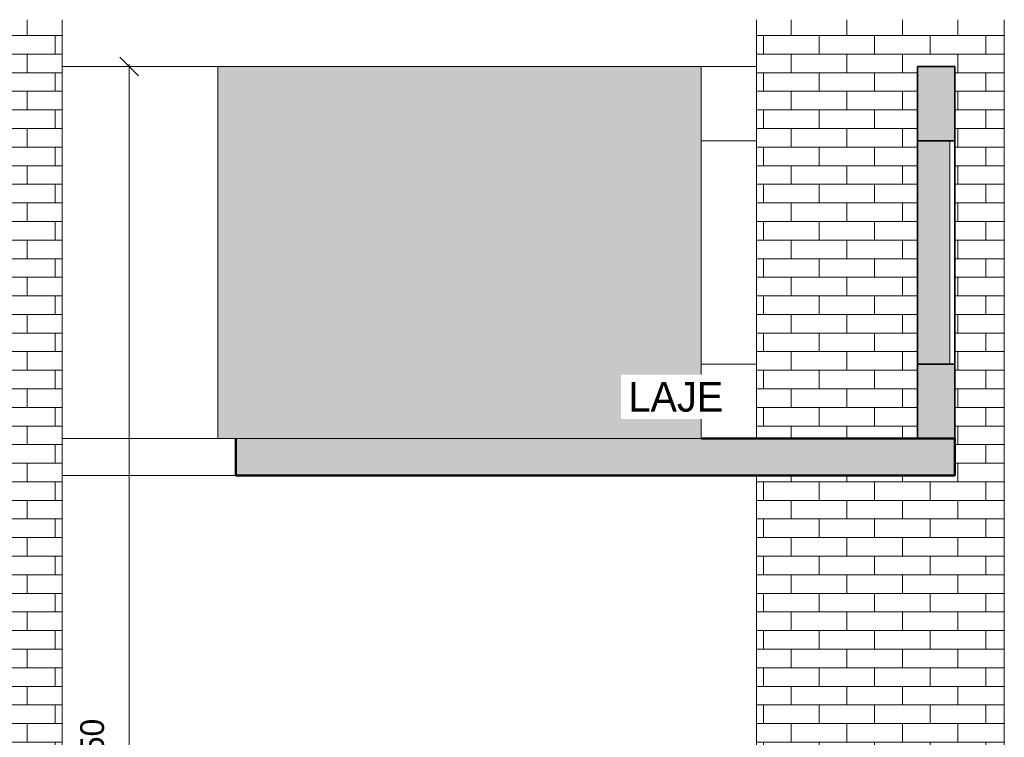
# Model space of a CAD drawing. Header units: metres. Extents: x -32 to 90, y -28 to 32.
# Tile 148 of 148: x 85.55 to 89.52, y 2.79 to 5.69. Entities that reach past the tile are written whole.
import ezdxf

# ---------------------------------------------------------------- set-up
doc = ezdxf.new("R2010")
doc.units = ezdxf.units.M
for name, color, linetype, lineweight in [('A-ANNO-DIMS', 4, 'Continuous', 9), ('A-ANNO-DIMS-50', 211, 'Continuous', 9), ('A-DETL', 90, 'Continuous', 18), ('A-DETL-GENF', 92, 'Continuous', 18), ('A-FLOR', 192, 'Continuous', 18), ('A-FLOR-PATT', 8, 'Continuous', 50), ('A-WALL', 113, 'Continuous', 18), ('A-WALL-PATT', 111, 'Continuous', 35), ('G-ANNO-TEXT', 231, 'Continuous', 9)]:
    doc.layers.add(name, color=color, linetype=linetype, lineweight=lineweight)
doc.styles.add('Century Gothic_4', font='GOTHIC.TTF', dxfattribs={"height": 0.095807})
doc.styles.add('Century Gothic_5', font='GOTHIC.TTF', dxfattribs={"height": 0.119759})
doc.dimstyles.new('Diagonal_-_2MM_Century_Gothic_-_M_2', dxfattribs={"dimscale": 0.3048, "dimtxt": 0.1, "dimasz": 0.246063, "dimexe": 0.032808, "dimexo": 0.0625, "dimgap": 0.246063, "dimtad": 1, "dimrnd": 0.01, "dimzin": 0, "dimdsep": 46, "dimtxsty": 'Century Gothic_4', "dimblk1": 'OBLIQUE', "dimblk2": 'OBLIQUE', "dimsah": 1, "dimcen": 0.09, "dimdle": 0.032808, "dimazin": 0, "dimtfac": 1, "dimtdec": 4, "dimtix": 1, "dimtmove": 0, "dimatfit": 3, "dimfxl": 0.328084, "dimfxlon": 1, "dimtvp": 1, "dimtolj": 1, "dimtzin": 0, "dimarcsym": 2})
pattern_1 = [(0, (89.444, 0), (0, 0.075), []), (90, (89.444, 0), (-0.112, 0.075), [0.075, -0.075])]

# ---------------------------------------------------------------- blocks, each defined once
blk = doc.blocks.new('DIMBLOCK149-Corte BB')
at = {"layer": 'A-ANNO-DIMS-50', "lineweight": 35, "transparency": 16777216}
for p, q in [((85.9896, 5.5), (85.9521, 5.5375)), ((85.9896, 5.5), (86.0271, 5.4625)), ((85.9896, 0), (85.9521, 0.0375)), ((85.9896, 0), (86.0271, -0.0375))]:
    blk.add_line(p, q, dxfattribs=at)
at = {"layer": 'A-ANNO-DIMS-50', "transparency": 16777216}
for p, q in [((85.8896, 5.5), (85.9996, 5.5)), ((85.9896, 5.5), (85.8896, 5.5)), ((85.9896, 5.51), (85.9896, -0.01)), ((85.8896, 0), (85.9996, 0)), ((85.9896, 0), (85.8896, 0))]:
    blk.add_line(p, q, dxfattribs=at)
at = {"layer": 'A-ANNO-DIMS-50', "color": 0, "transparency": 16777216, "insert": (85.7918, 2.6198), "char_height": 0.09581, "width": 0.312381, "attachment_point": 1, "rotation": 90, "line_spacing_factor": 0.984117, "style": 'Century Gothic_4'}
blk.add_mtext('5.50', dxfattribs=at)
blk = doc.blocks.new('_Oblique')
at = {"color": 0, "linetype": 'ByBlock', "lineweight": -2}
blk.add_line((-0.5, -0.5), (0.5, 0.5), dxfattribs=at)

msp = doc.modelspace()

# ---------------------------------------------------------------- hatches: boundary and pattern name
at = {"layer": 'A-DETL-GENF'}
msp.add_hatch(color=7, dxfattribs=at).paths.add_polyline_path([(88.2962, 4), (88.2962, 5.5), (86.3462, 5.5), (86.3462, 4), (86.5692, 4)], flags=0)
at = {"layer": 'A-FLOR-PATT', "lineweight": 18}
msp.add_hatch(color=256, dxfattribs=at).paths.add_polyline_path([(89.1692, 3.85), (89.3192, 3.85), (89.3192, 4), (86.4192, 4), (86.4192, 3.85), (88.6692, 3.85)], flags=0)
at = {"layer": 'A-WALL-PATT', "lineweight": 18}
h = msp.add_hatch(dxfattribs=at)
h.set_pattern_fill('FP_26', color=256, style=0, pattern_type=2)
h.set_pattern_definition([(0, (84.794, 0), (0, 0.075), []), (90, (84.794, 0), (-0.112, 0.075), [0.075, -0.075])])
h.paths.add_polyline_path([(84.8692, 0), (85.7192, 0), (85.7192, 5.689), (84.8692, 5.689), (84.8692, 4), (85.2692, 4), (85.2692, 5.5), (85.4192, 5.5), (85.4192, 3.85), (84.8692, 3.85), (84.8692, 0.4)], flags=0)
h = msp.add_hatch(dxfattribs=at)
h.set_pattern_fill('FP_31', color=256, style=0, pattern_type=2)
h.set_pattern_definition(pattern_1)
h.paths.add_polyline_path([(88.6692, 0), (88.6692, 3.85), (88.5192, 3.85), (88.5192, 0)], flags=0)
h.paths.add_polyline_path([(88.6692, 4), (88.6692, 5.689), (88.5192, 5.689), (88.5192, 4)], flags=0)
h = msp.add_hatch(dxfattribs=at)
h.set_pattern_fill('FP_31', color=256, style=0, pattern_type=2)
h.set_pattern_definition(pattern_1)
h.paths.add_polyline_path([(89.3192, 0), (89.3692, 0), (89.3692, 5.689), (88.6692, 5.689), (88.6692, 4), (89.1692, 4), (89.1692, 5.5), (89.3192, 5.5), (89.3192, 3.85), (88.6692, 3.85), (88.6692, 0), (89.1692, 0)], flags=0)
h = msp.add_hatch(dxfattribs=at)
h.set_pattern_fill('FP_31', color=256, style=0, pattern_type=2)
h.set_pattern_definition(pattern_1)
h.paths.add_polyline_path([(89.3692, 0), (89.5192, 0), (89.5192, 5.689), (89.3692, 5.689), (89.3692, 4)], flags=0)
for points in [[(89.2992, 5.2), (89.3192, 5.2), (89.3192, 5.5), (89.1692, 5.5), (89.1692, 5.2)], [(89.1692, 4.3), (89.2992, 4.3), (89.2992, 5.2), (89.1692, 5.2)], [(89.1692, 4), (89.3192, 4), (89.3192, 4.3), (89.1692, 4.3)]]:
    msp.add_hatch(color=256, dxfattribs=at).paths.add_polyline_path(points, flags=0)

# ---------------------------------------------------------------- linework, layer by layer
at = {"layer": 'A-DETL'}
for p, q in [((86.3462, 5.5), (88.2962, 5.5)), ((86.3462, 4), (86.3462, 5.5)), ((88.2962, 5.5), (88.2962, 4)), ((88.2962, 4), (86.3462, 4))]:
    msp.add_line(p, q, dxfattribs=at)
at = {"layer": 'A-FLOR'}
for p, q in [((85.7192, 4), (86.3462, 4)), ((86.4192, 3.85), (85.7192, 3.85))]:
    msp.add_line(p, q, dxfattribs=at)
at = {"layer": 'A-FLOR', "lineweight": 50}
for p, q in [((86.4192, 4), (86.4192, 3.85)), ((89.3192, 4), (88.2962, 4)), ((89.3192, 3.85), (89.3192, 4)), ((86.4192, 3.85), (89.3192, 3.85))]:
    msp.add_line(p, q, dxfattribs=at)
at = {"layer": 'A-WALL'}
for p, q in [((85.7192, 0), (85.7192, 5.689)), ((88.5192, 4), (88.5192, 5.689)), ((89.5192, 5.689), (89.5192, 0)), ((85.7192, 5.5), (86.3462, 5.5)), ((88.2962, 5.5), (88.5192, 5.5)), ((88.2962, 5.2), (88.5192, 5.2)), ((89.2992, 5.2), (89.2992, 4.3)), ((88.5192, 4.3), (88.2962, 4.3)), ((88.5192, 0), (88.5192, 3.85))]:
    msp.add_line(p, q, dxfattribs=at)
at = {"layer": 'A-WALL', "lineweight": 35}
for p, q in [((89.1692, 5.5), (89.1692, 4)), ((89.3192, 5.5), (89.1692, 5.5)), ((89.3192, 4), (89.3192, 5.5)), ((89.3192, 5.2), (89.1692, 5.2)), ((89.3192, 4.3), (89.1692, 4.3))]:
    msp.add_line(p, q, dxfattribs=at)

# ---------------------------------------------------------------- dimensions: what is measured, and where the dimension line sits
at = {"layer": 'A-ANNO-DIMS'}
dim = msp.add_linear_dim(base=(85.9896, 0), p1=(85.8896, 5.5), p2=(85.8896, 0), angle=90, dimstyle='Diagonal_-_2MM_Century_Gothic_-_M_2', override={"dimpost": '<>', "dimfxl": 5.5}, dxfattribs=at)
dim.commit()
dim.dimension.update_dxf_attribs({"geometry": 'DIMBLOCK149-Corte BB', "text_midpoint": (85.8643, 2.75)})

# ---------------------------------------------------------------- next in the draw order: texts
at = {"layer": 'G-ANNO-TEXT', "color": 7, "insert": (88.003, 4.2279), "char_height": 0.11976, "width": 0.438, "attachment_point": 1, "line_spacing_factor": 0.984117, "style": 'Century Gothic_5', "bg_fill": 3, "box_fill_scale": 1.25, "bg_fill_color": 0, "bg_fill_transparency": 0}
msp.add_mtext('LAJE', dxfattribs=at)

doc.saveas('drawing.dxf')
